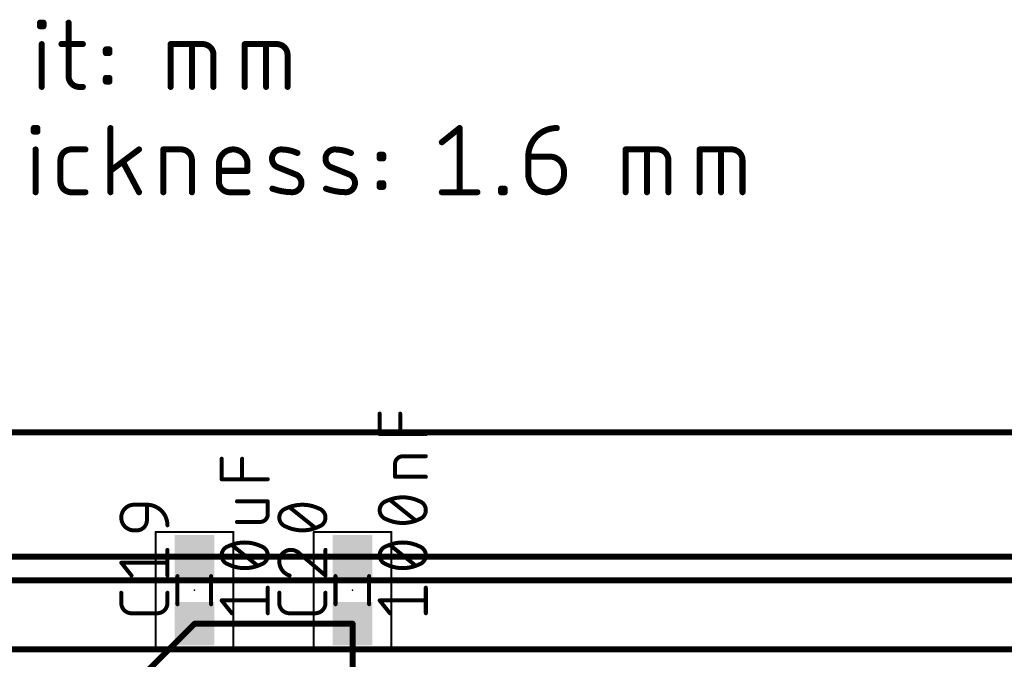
# Model space of a CAD drawing. Extents: x -6 to 135, y -6 to 36.
# Tile 17 of 23: x 82 to 106, y 20 to 36. Entities that reach past the tile are written whole.
import ezdxf

# ---------------------------------------------------------------- set-up
doc = ezdxf.new("R2010")
doc.units = 0
for name, color, linetype in [('1', 12, 'CONTINUOUS'), ('16', 132, 'CONTINUOUS'), ('20', 31, 'CONTINUOUS'), ('23', 53, 'CONTINUOUS'), ('25', 253, 'CONTINUOUS'), ('27', 253, 'CONTINUOUS'), ('39', 12, 'CONTINUOUS'), ('47', 253, 'CONTINUOUS'), ('51', 253, 'CONTINUOUS')]:
    doc.layers.add(name, color=color, linetype=linetype)

# ---------------------------------------------------------------- blocks, each defined once
blk = doc.blocks.new('RECT')
blk.add_solid([(-0.5, -0.5), (0.5, -0.5), (-0.5, 0.5), (0.5, 0.5)])

msp = doc.modelspace()

# ---------------------------------------------------------------- linework, layer by layer
at = {"layer": '1', "const_width": 0.1524}
for points in [[(121, 26), (30, 26)], [(86, 22.85), (66, 22.85)], [(86, 22.85), (90, 22.85)], [(110, 22.85), (90, 22.85)], [(86, 21.15), (83.925, 19.075)], [(86, 21.15), (90, 21.15)], [(90, 21.15), (90, 17.95)]]:
    msp.add_lwpolyline(points, dxfattribs=at)
at = {"layer": '1', "const_width": 0.0762}
for points in [[(86, 22.8881, 1), (86, 22.8119)], [(86, 22.8119, 1), (86, 22.8881)], [(90, 22.8881, 1), (90, 22.8119)], [(90, 22.8119, 1), (90, 22.8881)], [(86, 21.1881, 1), (86, 21.1119)], [(86.0269, 21.1231, 1), (85.9731, 21.1769)], [(90.0381, 21.15, 1), (89.9619, 21.15)], [(90, 21.1119, 1), (90, 21.1881)]]:
    msp.add_lwpolyline(points, format="xyb", dxfattribs=at)
at = {"layer": '16', "const_width": 0.1524}
for points in [[(121, 26), (30, 26)], [(121, 22.25), (15.5, 22.25)], [(121.6702, 20.5), (18.9746, 20.5)]]:
    msp.add_lwpolyline(points, dxfattribs=at)
at = {"layer": '20'}
msp.add_line((119, 26), (32, 26), dxfattribs=at)
at = {"layer": '23'}
for p in [(86, 22), (90, 22)]:
    msp.add_point(p, dxfattribs=at)
at = {"layer": '25'}
for points, const_width in [([(84.4704, 24.1637, 1), (84.4704, 23.5146)], 0.1016), ([(84.4704, 24.1891, 1), (84.4704, 24.1383)], 0.0508), ([(84.4704, 24.1383, 1), (84.4704, 24.1891)], 0.0508), ([(84.8203, 24.1637, 1), (84.7695, 24.1637)], 0.0508), ([(85.3142, 23.6444, 0.4142), (84.7949, 24.1637)], 0.1016), ([(84.7949, 24.1891, 1), (84.7949, 24.1383)], 0.0508), ([(84.7949, 24.1383, 1), (84.7949, 24.1891)], 0.0508), ([(88.73, 24.1637, 0.1139), (88.3081, 24.0664)], 0.1016), ([(89.1519, 24.0664, 0.1139), (88.73, 24.1637)], 0.1016), ([(88.73, 24.1891, 1), (88.73, 24.1383)], 0.0508), ([(88.73, 24.1383, 1), (88.73, 24.1891)], 0.0508), ([(88.3081, 24.0664, 0.3205), (88.1458, 23.8392)], 0.1016), ([(88.2969, 24.0892, 1), (88.3192, 24.0435)], 0.0508), ([(88.3163, 24.0423, 1), (88.2998, 24.0904)], 0.0508), ([(88.4213, 24.1186, 1), (88.3896, 24.079)], 0.0508), ([(89.3142, 23.8392, 0.3205), (89.1519, 24.0664)], 0.1016), ([(89.1602, 24.0904, 1), (89.1437, 24.0423)], 0.0508), ([(89.1408, 24.0435, 1), (89.1631, 24.0892)], 0.0508), ([(84.5353, 23.5146, 0.4142), (84.7949, 23.7743)], 0.1016), ([(84.8203, 23.7743, 1), (84.7695, 23.7743)], 0.0508), ([(84.7695, 23.7743, 1), (84.8203, 23.7743)], 0.0508), ([(88.1458, 23.8392, 0.3205), (88.3081, 23.612)], 0.1016), ([(88.1712, 23.8392, 1), (88.1204, 23.8392)], 0.0508), ([(88.1204, 23.8392, 1), (88.1712, 23.8392)], 0.0508), ([(89.1519, 23.612, 0.3205), (89.3142, 23.8392)], 0.1016), ([(89.3396, 23.8392, 1), (89.2888, 23.8392)], 0.0508), ([(89.2888, 23.8392, 1), (89.3396, 23.8392)], 0.0508), ([(84.4704, 23.54, 1), (84.4704, 23.4892)], 0.0508), ([(84.4704, 23.4892, 1), (84.4704, 23.54)], 0.0508), ([(84.5353, 23.54, 1), (84.5353, 23.4892)], 0.0508), ([(84.5353, 23.4892, 1), (84.5353, 23.54)], 0.0508), ([(85.2888, 23.6444, 1), (85.3396, 23.6444)], 0.0508), ([(88.3192, 23.6348, 1), (88.2969, 23.5891)], 0.0508), ([(88.3081, 23.612, 0.1139), (88.73, 23.5146)], 0.1016), ([(88.2998, 23.588, 1), (88.3163, 23.636)], 0.0508), ([(88.73, 23.5146, 0.1139), (89.1519, 23.612)], 0.1016), ([(88.73, 23.54, 1), (88.73, 23.4892)], 0.0508), ([(88.73, 23.4892, 1), (88.73, 23.54)], 0.0508), ([(89.0387, 23.5597, 1), (89.0704, 23.5994)], 0.0508), ([(89.1437, 23.636, 1), (89.1602, 23.588)], 0.0508), ([(89.1631, 23.5891, 1), (89.1408, 23.6348)], 0.0508), ([(85.3396, 23.0207, 1), (85.2888, 23.0207)], 0.0508), ([(88.4379, 23.0207, 0.4142), (88.1458, 22.7286)], 0.1016), ([(88.6651, 22.9234, 0.2053), (88.4379, 23.0207)], 0.1016), ([(88.4379, 23.0461, 1), (88.4379, 22.9953)], 0.0508), ([(88.4379, 22.9953, 1), (88.4379, 23.0461)], 0.0508), ([(88.6815, 22.9427, 1), (88.6486, 22.904)], 0.0508), ([(88.6467, 22.9058, 1), (88.6835, 22.9409)], 0.0508), ([(89.3396, 23.0207, 1), (89.2888, 23.0207)], 0.0508), ([(84.1458, 22.7216, 1), (84.1458, 22.6708)], 0.0508), ([(84.1656, 22.712, 1), (84.126, 22.6803)], 0.0508), ([(85.3142, 22.6708, 1), (85.3142, 22.7216)], 0.0508), ([(88.1458, 22.7286, 0.3252), (88.4054, 22.3716)], 0.1016), ([(88.1712, 22.7286, 1), (88.1204, 22.7286)], 0.0508), ([(88.1204, 22.7286, 1), (88.1712, 22.7286)], 0.0508), ([(84.3856, 22.3558, 1), (84.4253, 22.3875)], 0.0508), ([(85.2888, 22.3716, 1), (85.3396, 22.3716)], 0.0508), ([(88.3976, 22.3475, 1), (88.4133, 22.3958)], 0.0508), ([(89.2888, 22.3716, 1), (89.3396, 22.3716)], 0.0508), ([(89.2977, 22.3523, 1), (89.3307, 22.391)], 0.0508), ([(84.1712, 21.9351, 1), (84.1204, 21.9351)], 0.0508), ([(85.3396, 21.9351, 1), (85.2888, 21.9351)], 0.0508), ([(88.1712, 21.9351, 1), (88.1204, 21.9351)], 0.0508), ([(89.3396, 21.9351, 1), (89.2888, 21.9351)], 0.0508), ([(84.1458, 21.6754, 0.4142), (84.4054, 21.4158)], 0.1016), ([(84.1712, 21.6754, 1), (84.1204, 21.6754)], 0.0508), ([(84.1204, 21.6754, 1), (84.1712, 21.6754)], 0.0508), ([(85.0546, 21.4158, 0.4142), (85.3142, 21.6754)], 0.1016), ([(85.3396, 21.6754, 1), (85.2888, 21.6754)], 0.0508), ([(85.2888, 21.6754, 1), (85.3396, 21.6754)], 0.0508), ([(88.1458, 21.6754, 0.4142), (88.4054, 21.4158)], 0.1016), ([(88.1712, 21.6754, 1), (88.1204, 21.6754)], 0.0508), ([(88.1204, 21.6754, 1), (88.1712, 21.6754)], 0.0508), ([(89.0546, 21.4158, 0.4142), (89.3142, 21.6754)], 0.1016), ([(89.3396, 21.6754, 1), (89.2888, 21.6754)], 0.0508), ([(89.2888, 21.6754, 1), (89.3396, 21.6754)], 0.0508), ([(84.4054, 21.4412, 1), (84.4054, 21.3904)], 0.0508), ([(84.4054, 21.3904, 1), (84.4054, 21.4412)], 0.0508), ([(85.0546, 21.4412, 1), (85.0546, 21.3904)], 0.0508), ([(85.0546, 21.3904, 1), (85.0546, 21.4412)], 0.0508), ([(88.4054, 21.4412, 1), (88.4054, 21.3904)], 0.0508), ([(88.4054, 21.3904, 1), (88.4054, 21.4412)], 0.0508), ([(89.0546, 21.4412, 1), (89.0546, 21.3904)], 0.0508), ([(89.0546, 21.3904, 1), (89.0546, 21.4412)], 0.0508)]:
    msp.add_lwpolyline(points, format="xyb", dxfattribs=dict(at, const_width=const_width))
at = {"layer": '25', "const_width": 0.1016}
for points in [[(84.4704, 24.1637), (84.7949, 24.1637)], [(84.7949, 24.1637), (84.7949, 23.7743)], [(89.0546, 23.5795), (88.4054, 24.0988)], [(84.5353, 23.5146), (84.4704, 23.5146)], [(85.3142, 22.3716), (85.3142, 23.0207)], [(88.6651, 22.9234), (89.3142, 22.3716)], [(89.3142, 22.3716), (89.3142, 23.0207)], [(84.4054, 22.3716), (84.1458, 22.6962)], [(84.1458, 22.6962), (85.3142, 22.6962)], [(84.1458, 21.6754), (84.1458, 21.9351)], [(85.3142, 21.9351), (85.3142, 21.6754)], [(88.1458, 21.6754), (88.1458, 21.9351)], [(89.3142, 21.9351), (89.3142, 21.6754)], [(85.0546, 21.4158), (84.4054, 21.4158)], [(89.0546, 21.4158), (88.4054, 21.4158)]]:
    msp.add_lwpolyline(points, dxfattribs=at)
at = {"layer": '27', "const_width": 0.1016}
for points in [[(90.6858, 25.952), (90.6858, 26.4712)], [(91.2051, 25.952), (91.2051, 26.4712)], [(91.8542, 25.952), (90.6858, 25.952)], [(91.27, 25.3909), (91.8542, 25.3909)], [(86.6858, 24.809), (86.6858, 25.3282)], [(87.2051, 24.809), (87.2051, 25.3282)], [(91.0753, 24.8716), (91.0753, 25.1962)], [(91.8542, 24.8716), (91.0753, 24.8716)], [(87.8542, 24.809), (86.6858, 24.809)], [(87.8542, 24.2479), (87.0753, 24.2479)], [(87.8542, 23.9233), (87.8542, 24.2479)], [(91.5946, 23.7667), (90.9454, 24.286)], [(87.0753, 23.7286), (87.6595, 23.7286)], [(87.5946, 22.6237), (86.9454, 23.143)], [(91.5946, 22.6237), (90.9454, 23.143)], [(87.8542, 21.4158), (87.8542, 22.0649)], [(91.8542, 21.4158), (91.8542, 22.0649)], [(86.9454, 21.4158), (86.6858, 21.7404)], [(86.6858, 21.7404), (87.8542, 21.7404)], [(90.9454, 21.4158), (90.6858, 21.7404)], [(90.6858, 21.7404), (91.8542, 21.7404)]]:
    msp.add_lwpolyline(points, dxfattribs=at)
at = {"layer": '27'}
for points, const_width in [([(90.7112, 26.4712, 1), (90.6604, 26.4712)], 0.0508), ([(91.2305, 26.4712, 1), (91.1797, 26.4712)], 0.0508), ([(90.6858, 25.9774, 1), (90.6858, 25.9265)], 0.0508), ([(90.6604, 25.952, 1), (90.7112, 25.952)], 0.0508), ([(91.1797, 25.952, 1), (91.2305, 25.952)], 0.0508), ([(91.8542, 25.9265, 1), (91.8542, 25.9774)], 0.0508), ([(91.27, 25.3909, 0.4142), (91.0753, 25.1962)], 0.1016), ([(91.27, 25.4163, 1), (91.27, 25.3655)], 0.0508), ([(91.27, 25.3655, 1), (91.27, 25.4163)], 0.0508), ([(91.8542, 25.3655, 1), (91.8542, 25.4163)], 0.0508), ([(86.7112, 25.3282, 1), (86.6604, 25.3282)], 0.0508), ([(87.2305, 25.3282, 1), (87.1797, 25.3282)], 0.0508), ([(91.1007, 25.1962, 1), (91.0499, 25.1962)], 0.0508), ([(91.0499, 25.1962, 1), (91.1007, 25.1962)], 0.0508), ([(91.0753, 24.897, 1), (91.0753, 24.8462)], 0.0508), ([(91.8542, 24.8462, 1), (91.8542, 24.897)], 0.0508), ([(86.6858, 24.8344, 1), (86.6858, 24.7836)], 0.0508), ([(86.6604, 24.809, 1), (86.7112, 24.809)], 0.0508), ([(87.1797, 24.809, 1), (87.2305, 24.809)], 0.0508), ([(87.8542, 24.7836, 1), (87.8542, 24.8344)], 0.0508), ([(91.0499, 24.8716, 1), (91.1007, 24.8716)], 0.0508), ([(87.0753, 24.2733, 1), (87.0753, 24.2225)], 0.0508), ([(87.8796, 24.2479, 1), (87.8288, 24.2479)], 0.0508), ([(87.8542, 24.2225, 1), (87.8542, 24.2733)], 0.0508), ([(90.8481, 24.2535, 0.3205), (90.6858, 24.0263)], 0.1016), ([(90.8369, 24.2764, 1), (90.8592, 24.2307)], 0.0508), ([(91.27, 24.3509, 0.1139), (90.8481, 24.2535)], 0.1016), ([(90.8563, 24.2295, 1), (90.8398, 24.2776)], 0.0508), ([(90.9613, 24.3058, 1), (90.9296, 24.2662)], 0.0508), ([(91.6919, 24.2535, 0.1139), (91.27, 24.3509)], 0.1016), ([(91.27, 24.3763, 1), (91.27, 24.3255)], 0.0508), ([(91.27, 24.3255, 1), (91.27, 24.3763)], 0.0508), ([(91.7002, 24.2776, 1), (91.6837, 24.2295)], 0.0508), ([(91.8542, 24.0263, 0.3205), (91.6919, 24.2535)], 0.1016), ([(91.6808, 24.2307, 1), (91.7031, 24.2764)], 0.0508), ([(87.6595, 23.7286, 0.4142), (87.8542, 23.9233)], 0.1016), ([(87.8796, 23.9233, 1), (87.8288, 23.9233)], 0.0508), ([(87.8288, 23.9233, 1), (87.8796, 23.9233)], 0.0508), ([(90.6858, 24.0263, 0.3205), (90.8481, 23.7992)], 0.1016), ([(90.7112, 24.0263, 1), (90.6604, 24.0263)], 0.0508), ([(90.6604, 24.0263, 1), (90.7112, 24.0263)], 0.0508), ([(91.6919, 23.7992, 0.3205), (91.8542, 24.0263)], 0.1016), ([(91.8796, 24.0263, 1), (91.8288, 24.0263)], 0.0508), ([(91.8288, 24.0263, 1), (91.8796, 24.0263)], 0.0508), ([(87.0753, 23.754, 1), (87.0753, 23.7032)], 0.0508), ([(87.6595, 23.754, 1), (87.6595, 23.7032)], 0.0508), ([(87.6595, 23.7032, 1), (87.6595, 23.754)], 0.0508), ([(90.8592, 23.822, 1), (90.8369, 23.7763)], 0.0508), ([(90.8481, 23.7992, 0.1139), (91.27, 23.7018)], 0.1016), ([(90.8398, 23.7751, 1), (90.8563, 23.8232)], 0.0508), ([(91.27, 23.7018, 0.1139), (91.6919, 23.7992)], 0.1016), ([(91.27, 23.7272, 1), (91.27, 23.6764)], 0.0508), ([(91.27, 23.6764, 1), (91.27, 23.7272)], 0.0508), ([(91.5787, 23.7469, 1), (91.6104, 23.7865)], 0.0508), ([(91.6837, 23.8232, 1), (91.7002, 23.7751)], 0.0508), ([(91.7031, 23.7763, 1), (91.6808, 23.822)], 0.0508), ([(87.27, 23.2079, 0.1139), (86.8481, 23.1105)], 0.1016), ([(86.9613, 23.1628, 1), (86.9296, 23.1232)], 0.0508), ([(87.6919, 23.1105, 0.1139), (87.27, 23.2079)], 0.1016), ([(87.27, 23.2333, 1), (87.27, 23.1825)], 0.0508), ([(87.27, 23.1825, 1), (87.27, 23.2333)], 0.0508), ([(91.27, 23.2079, 0.1139), (90.8481, 23.1105)], 0.1016), ([(90.9613, 23.1628, 1), (90.9296, 23.1232)], 0.0508), ([(91.6919, 23.1105, 0.1139), (91.27, 23.2079)], 0.1016), ([(91.27, 23.2333, 1), (91.27, 23.1825)], 0.0508), ([(91.27, 23.1825, 1), (91.27, 23.2333)], 0.0508), ([(86.8481, 23.1105, 0.3205), (86.6858, 22.8834)], 0.1016), ([(86.6858, 22.8834, 0.3205), (86.8481, 22.6562)], 0.1016), ([(86.7112, 22.8833, 1), (86.6604, 22.8834)], 0.0508), ([(86.8369, 23.1334, 1), (86.8592, 23.0877)], 0.0508), ([(86.8563, 23.0865, 1), (86.8398, 23.1346)], 0.0508), ([(87.7002, 23.1346, 1), (87.6837, 23.0865)], 0.0508), ([(87.8542, 22.8834, 0.3205), (87.6919, 23.1105)], 0.1016), ([(87.6919, 22.6562, 0.3205), (87.8542, 22.8834)], 0.1016), ([(87.6808, 23.0877, 1), (87.7031, 23.1334)], 0.0508), ([(87.8796, 22.8833, 1), (87.8288, 22.8834)], 0.0508), ([(90.8481, 23.1105, 0.3205), (90.6858, 22.8834)], 0.1016), ([(90.6858, 22.8834, 0.3205), (90.8481, 22.6562)], 0.1016), ([(90.7112, 22.8833, 1), (90.6604, 22.8834)], 0.0508), ([(90.8369, 23.1334, 1), (90.8592, 23.0877)], 0.0508), ([(90.8563, 23.0865, 1), (90.8398, 23.1346)], 0.0508), ([(91.7002, 23.1346, 1), (91.6837, 23.0865)], 0.0508), ([(91.8542, 22.8834, 0.3205), (91.6919, 23.1105)], 0.1016), ([(91.6919, 22.6562, 0.3205), (91.8542, 22.8834)], 0.1016), ([(91.6808, 23.0877, 1), (91.7031, 23.1334)], 0.0508), ([(91.8796, 22.8833, 1), (91.8288, 22.8834)], 0.0508), ([(86.6604, 22.8833, 1), (86.7112, 22.8834)], 0.0508), ([(86.8592, 22.679, 1), (86.8369, 22.6333)], 0.0508), ([(86.8481, 22.6562, 0.1139), (87.27, 22.5588)], 0.1016), ([(86.8398, 22.6321, 1), (86.8563, 22.6802)], 0.0508), ([(87.27, 22.5588, 0.1139), (87.6919, 22.6562)], 0.1016), ([(87.6837, 22.6802, 1), (87.7002, 22.6321)], 0.0508), ([(87.7031, 22.6333, 1), (87.6808, 22.679)], 0.0508), ([(87.8288, 22.8833, 1), (87.8796, 22.8834)], 0.0508), ([(90.6604, 22.8833, 1), (90.7112, 22.8834)], 0.0508), ([(90.8592, 22.679, 1), (90.8369, 22.6333)], 0.0508), ([(90.8481, 22.6562, 0.1139), (91.27, 22.5588)], 0.1016), ([(90.8398, 22.6321, 1), (90.8563, 22.6802)], 0.0508), ([(91.27, 22.5588, 0.1139), (91.6919, 22.6562)], 0.1016), ([(91.6837, 22.6802, 1), (91.7002, 22.6321)], 0.0508), ([(91.7031, 22.6333, 1), (91.6808, 22.679)], 0.0508), ([(91.8288, 22.8833, 1), (91.8796, 22.8834)], 0.0508), ([(87.27, 22.5842, 1), (87.27, 22.5334)], 0.0508), ([(87.27, 22.5334, 1), (87.27, 22.5842)], 0.0508), ([(87.5787, 22.6039, 1), (87.6104, 22.6435)], 0.0508), ([(91.27, 22.5842, 1), (91.27, 22.5334)], 0.0508), ([(91.27, 22.5334, 1), (91.27, 22.5842)], 0.0508), ([(91.5787, 22.6039, 1), (91.6104, 22.6435)], 0.0508), ([(87.8796, 22.0649, 1), (87.8288, 22.0649)], 0.0508), ([(91.8796, 22.0649, 1), (91.8288, 22.0649)], 0.0508), ([(86.6858, 21.7658, 1), (86.6858, 21.715)], 0.0508), ([(86.7056, 21.7562, 1), (86.666, 21.7245)], 0.0508), ([(87.8542, 21.715, 1), (87.8542, 21.7658)], 0.0508), ([(90.6858, 21.7658, 1), (90.6858, 21.715)], 0.0508), ([(90.7056, 21.7562, 1), (90.666, 21.7245)], 0.0508), ([(91.8542, 21.715, 1), (91.8542, 21.7658)], 0.0508), ([(86.9256, 21.3999, 1), (86.9653, 21.4317)], 0.0508), ([(87.8288, 21.4158, 1), (87.8796, 21.4158)], 0.0508), ([(90.9256, 21.3999, 1), (90.9653, 21.4317)], 0.0508), ([(91.8288, 21.4158, 1), (91.8796, 21.4158)], 0.0508)]:
    msp.add_lwpolyline(points, format="xyb", dxfattribs=dict(at, const_width=const_width))
at = {"layer": '39', "const_width": 0.0508}
for points in [[(85.017, 20.527), (85.017, 23.473)], [(85.017, 23.473), (86.983, 23.473)], [(86.983, 23.473), (86.983, 20.527)], [(89.017, 20.527), (89.017, 23.473)], [(89.017, 23.473), (90.983, 23.473)], [(90.983, 23.473), (90.983, 20.527)], [(86.983, 20.527), (85.017, 20.527)], [(90.983, 20.527), (89.017, 20.527)]]:
    msp.add_lwpolyline(points, dxfattribs=at)
at = {"layer": '39', "const_width": 0.0254}
for points in [[(85.0297, 23.473, 1), (85.0043, 23.473)], [(85.017, 23.4857, 1), (85.017, 23.4603)], [(86.9957, 23.473, 1), (86.9703, 23.473)], [(86.983, 23.4603, 1), (86.983, 23.4857)], [(89.0297, 23.473, 1), (89.0043, 23.473)], [(89.017, 23.4857, 1), (89.017, 23.4603)], [(90.9957, 23.473, 1), (90.9703, 23.473)], [(90.983, 23.4603, 1), (90.983, 23.4857)], [(85.017, 20.5397, 1), (85.017, 20.5143)], [(85.0043, 20.527, 1), (85.0297, 20.527)], [(86.9703, 20.527, 1), (86.9957, 20.527)], [(86.983, 20.5143, 1), (86.983, 20.5397)], [(89.017, 20.5397, 1), (89.017, 20.5143)], [(89.0043, 20.527, 1), (89.0297, 20.527)], [(90.9703, 20.527, 1), (90.9957, 20.527)], [(90.983, 20.5143, 1), (90.983, 20.5397)]]:
    msp.add_lwpolyline(points, format="xyb", dxfattribs=at)
at = {"layer": '47', "const_width": 0.1524}
for points in [[(82.0878, 36.2785), (82.0878, 36.3688)], [(82.0878, 36.3688), (82.1781, 36.3688)], [(82.1781, 36.3688), (82.1781, 36.2785)], [(82.8126, 36.3688), (82.8126, 35.0141)], [(82.1781, 36.2785), (82.0878, 36.2785)], [(82.133, 34.7432), (82.133, 35.8269)], [(82.632, 35.8269), (83.1738, 35.8269)], [(85.3947, 34.7432), (85.3947, 35.8269)], [(85.3947, 35.8269), (86.2075, 35.8269)], [(85.9365, 34.7432), (85.9365, 35.8269)], [(87.2704, 34.7432), (87.2704, 35.8269)], [(87.2704, 35.8269), (88.0832, 35.8269)], [(87.8123, 34.7432), (87.8123, 35.8269)], [(83.7551, 35.6012), (83.7551, 35.6915)], [(83.7551, 35.6915), (83.8454, 35.6915)], [(83.8454, 35.6012), (83.7551, 35.6012)], [(83.8454, 35.6915), (83.8454, 35.6012)], [(86.4784, 35.556), (86.4784, 34.7432)], [(88.3542, 35.556), (88.3542, 34.7432)], [(83.7551, 34.8787), (83.7551, 34.969)], [(83.7551, 34.969), (83.8454, 34.969)], [(83.8454, 34.8787), (83.7551, 34.8787)], [(83.8454, 34.969), (83.8454, 34.8787)], [(83.0835, 34.7432), (83.1738, 34.7432)], [(81.9315, 33.6115), (81.9315, 33.7018)], [(81.9315, 33.7018), (82.0218, 33.7018)], [(82.0218, 33.6115), (81.9315, 33.6115)], [(82.0218, 33.7018), (82.0218, 33.6115)], [(83.8728, 32.0762), (83.8728, 33.7018)], [(92.2585, 33.3406), (92.7101, 33.7018)], [(92.7101, 33.7018), (92.7101, 32.0762)], [(81.9766, 32.0762), (81.9766, 33.1599)], [(82.8781, 33.1599), (83.2393, 33.1599)], [(84.5952, 33.1599), (83.8728, 32.6181)], [(85.2106, 32.0762), (85.2106, 33.1599)], [(85.2106, 33.1599), (85.6621, 33.1599)], [(96.9097, 32.0762), (96.9097, 33.1599)], [(96.9097, 33.1599), (97.7225, 33.1599)], [(97.4515, 32.0762), (97.4515, 33.1599)], [(98.7854, 32.0762), (98.7854, 33.1599)], [(98.7854, 33.1599), (99.5982, 33.1599)], [(99.3273, 32.0762), (99.3273, 33.1599)], [(82.6071, 32.3471), (82.6071, 32.889)], [(84.5952, 32.0762), (84.1888, 32.8438)], [(85.9331, 32.889), (85.9331, 32.0762)], [(90.685, 32.9342), (90.685, 33.0245)], [(90.685, 33.0245), (90.7753, 33.0245)], [(90.7753, 32.9342), (90.685, 32.9342)], [(90.7753, 33.0245), (90.7753, 32.9342)], [(94.4469, 32.9793), (94.9888, 32.9793)], [(94.4469, 32.5278), (94.4469, 32.9793)], [(97.9934, 32.889), (97.9934, 32.0762)], [(99.8692, 32.889), (99.8692, 32.0762)], [(86.6174, 32.3471), (86.6174, 32.7987)], [(87.3399, 32.6181), (86.6174, 32.6181)], [(87.3399, 32.7987), (87.3399, 32.6181)], [(88.5591, 32.5278), (88.1076, 32.7084)], [(89.9138, 32.5278), (89.4623, 32.7084)], [(95.35, 32.6181), (95.35, 32.5278)], [(83.2393, 32.0762), (82.8781, 32.0762)], [(87.3399, 32.0762), (86.8883, 32.0762)], [(90.685, 32.2117), (90.685, 32.302)], [(90.685, 32.302), (90.7753, 32.302)], [(90.7753, 32.2117), (90.685, 32.2117)], [(90.7753, 32.302), (90.7753, 32.2117)], [(92.2585, 32.0762), (93.1616, 32.0762)], [(93.7591, 32.0762), (93.7591, 32.1665)], [(93.7591, 32.1665), (93.8494, 32.1665)], [(93.8494, 32.0762), (93.7591, 32.0762)], [(93.8494, 32.1665), (93.8494, 32.0762)]]:
    msp.add_lwpolyline(points, dxfattribs=at)
at = {"layer": '47'}
for points, const_width in [([(82.1259, 36.3688, 1), (82.0497, 36.3688)], 0.0762), ([(82.0878, 36.4069, 1), (82.0878, 36.3307)], 0.0762), ([(82.2162, 36.3688, 1), (82.14, 36.3688)], 0.0762), ([(82.1781, 36.3307, 1), (82.1781, 36.4069)], 0.0762), ([(82.8507, 36.3688, 1), (82.7745, 36.3688)], 0.0762), ([(82.0878, 36.3166, 1), (82.0878, 36.2404)], 0.0762), ([(82.0497, 36.2785, 1), (82.1259, 36.2785)], 0.0762), ([(82.14, 36.2785, 1), (82.2162, 36.2785)], 0.0762), ([(82.1781, 36.2404, 1), (82.1781, 36.3166)], 0.0762), ([(82.1711, 35.8269, 1), (82.0949, 35.8269)], 0.0762), ([(82.632, 35.865, 1), (82.632, 35.7888)], 0.0762), ([(83.1738, 35.7888, 1), (83.1738, 35.865)], 0.0762), ([(85.4328, 35.8269, 1), (85.3566, 35.8269)], 0.0762), ([(85.3947, 35.865, 1), (85.3947, 35.7888)], 0.0762), ([(85.9746, 35.8269, 1), (85.8984, 35.8269)], 0.0762), ([(86.4784, 35.556, 0.4142), (86.2075, 35.8269)], 0.1524), ([(86.2075, 35.865, 1), (86.2075, 35.7888)], 0.0762), ([(86.2075, 35.7888, 1), (86.2075, 35.865)], 0.0762), ([(87.3085, 35.8269, 1), (87.2323, 35.8269)], 0.0762), ([(87.2704, 35.865, 1), (87.2704, 35.7888)], 0.0762), ([(87.8504, 35.8269, 1), (87.7742, 35.8269)], 0.0762), ([(88.3542, 35.556, 0.4142), (88.0832, 35.8269)], 0.1524), ([(88.0832, 35.865, 1), (88.0832, 35.7888)], 0.0762), ([(88.0832, 35.7888, 1), (88.0832, 35.865)], 0.0762), ([(83.7932, 35.6915, 1), (83.717, 35.6915)], 0.0762), ([(83.7551, 35.7296, 1), (83.7551, 35.6534)], 0.0762), ([(83.7551, 35.6393, 1), (83.7551, 35.5631)], 0.0762), ([(83.717, 35.6012, 1), (83.7932, 35.6012)], 0.0762), ([(83.8835, 35.6915, 1), (83.8073, 35.6915)], 0.0762), ([(83.8073, 35.6012, 1), (83.8835, 35.6012)], 0.0762), ([(83.8454, 35.6534, 1), (83.8454, 35.7296)], 0.0762), ([(83.8454, 35.5631, 1), (83.8454, 35.6393)], 0.0762), ([(86.5165, 35.556, 1), (86.4403, 35.556)], 0.0762), ([(86.4403, 35.556, 1), (86.5165, 35.556)], 0.0762), ([(88.3923, 35.556, 1), (88.3161, 35.556)], 0.0762), ([(88.3161, 35.556, 1), (88.3923, 35.556)], 0.0762), ([(82.8126, 35.0141, 0.4142), (83.0835, 34.7432)], 0.1524), ([(82.8507, 35.0141, 1), (82.7745, 35.0141)], 0.0762), ([(82.7745, 35.0141, 1), (82.8507, 35.0141)], 0.0762), ([(83.7932, 34.969, 1), (83.717, 34.969)], 0.0762), ([(83.7551, 35.0071, 1), (83.7551, 34.9309)], 0.0762), ([(83.7551, 34.9168, 1), (83.7551, 34.8406)], 0.0762), ([(83.717, 34.8787, 1), (83.7932, 34.8787)], 0.0762), ([(83.8835, 34.969, 1), (83.8073, 34.969)], 0.0762), ([(83.8073, 34.8787, 1), (83.8835, 34.8787)], 0.0762), ([(83.8454, 34.9309, 1), (83.8454, 35.0071)], 0.0762), ([(83.8454, 34.8406, 1), (83.8454, 34.9168)], 0.0762), ([(82.0949, 34.7432, 1), (82.1711, 34.7432)], 0.0762), ([(83.0835, 34.7813, 1), (83.0835, 34.7051)], 0.0762), ([(83.0835, 34.7051, 1), (83.0835, 34.7813)], 0.0762), ([(83.1738, 34.7051, 1), (83.1738, 34.7813)], 0.0762), ([(85.3566, 34.7432, 1), (85.4328, 34.7432)], 0.0762), ([(85.8984, 34.7432, 1), (85.9746, 34.7432)], 0.0762), ([(86.4403, 34.7432, 1), (86.5165, 34.7432)], 0.0762), ([(87.2323, 34.7432, 1), (87.3085, 34.7432)], 0.0762), ([(87.7742, 34.7432, 1), (87.8504, 34.7432)], 0.0762), ([(88.3161, 34.7432, 1), (88.3923, 34.7432)], 0.0762), ([(81.9696, 33.7018, 1), (81.8934, 33.7018)], 0.0762), ([(81.9315, 33.7399, 1), (81.9315, 33.6637)], 0.0762), ([(81.9315, 33.6496, 1), (81.9315, 33.5734)], 0.0762), ([(81.8934, 33.6115, 1), (81.9696, 33.6115)], 0.0762), ([(82.0599, 33.7018, 1), (81.9837, 33.7018)], 0.0762), ([(81.9837, 33.6115, 1), (82.0599, 33.6115)], 0.0762), ([(82.0218, 33.6637, 1), (82.0218, 33.7399)], 0.0762), ([(82.0218, 33.5734, 1), (82.0218, 33.6496)], 0.0762), ([(83.9109, 33.7018, 1), (83.8347, 33.7018)], 0.0762), ([(92.7482, 33.7018, 1), (92.672, 33.7018)], 0.0762), ([(92.7339, 33.672, 1), (92.6863, 33.7316)], 0.0762), ([(95.1694, 33.7018, 0.4142), (94.4469, 32.9793)], 0.1524), ([(95.1694, 33.6637, 1), (95.1694, 33.7399)], 0.0762), ([(92.2347, 33.3703, 1), (92.2823, 33.3108)], 0.0762), ([(82.0147, 33.1599, 1), (81.9385, 33.1599)], 0.0762), ([(82.8781, 33.1599, 0.4142), (82.6071, 32.889)], 0.1524), ([(82.8781, 33.198, 1), (82.8781, 33.1218)], 0.0762), ([(82.8781, 33.1218, 1), (82.8781, 33.198)], 0.0762), ([(83.2393, 33.1218, 1), (83.2393, 33.198)], 0.0762), ([(84.6181, 33.1295, 1), (84.5724, 33.1904)], 0.0762), ([(85.2487, 33.1599, 1), (85.1725, 33.1599)], 0.0762), ([(85.2106, 33.198, 1), (85.2106, 33.1218)], 0.0762), ([(85.9331, 32.889, 0.4142), (85.6621, 33.1599)], 0.1524), ([(85.6621, 33.198, 1), (85.6621, 33.1218)], 0.0762), ([(85.6621, 33.1218, 1), (85.6621, 33.198)], 0.0762), ([(87.3399, 32.7987, 1), (86.6174, 32.7987)], 0.1524), ([(88.1979, 33.1599, 0.8318), (88.1076, 32.7084)], 0.1524), ([(88.1984, 33.198, 1), (88.1973, 33.1218)], 0.0762), ([(88.6043, 33.0696, 0.1025), (88.1979, 33.1599)], 0.1524), ([(88.1973, 33.1218, 1), (88.1984, 33.198)], 0.0762), ([(89.5526, 33.1599, 0.8318), (89.4623, 32.7084)], 0.1524), ([(89.5531, 33.198, 1), (89.552, 33.1218)], 0.0762), ([(89.959, 33.0696, 0.1025), (89.5526, 33.1599)], 0.1524), ([(89.552, 33.1218, 1), (89.5531, 33.198)], 0.0762), ([(96.9478, 33.1599, 1), (96.8716, 33.1599)], 0.0762), ([(96.9097, 33.198, 1), (96.9097, 33.1218)], 0.0762), ([(97.4896, 33.1599, 1), (97.4134, 33.1599)], 0.0762), ([(97.9934, 32.889, 0.4142), (97.7225, 33.1599)], 0.1524), ([(97.7225, 33.198, 1), (97.7225, 33.1218)], 0.0762), ([(97.7225, 33.1218, 1), (97.7225, 33.198)], 0.0762), ([(98.8235, 33.1599, 1), (98.7473, 33.1599)], 0.0762), ([(98.7854, 33.198, 1), (98.7854, 33.1218)], 0.0762), ([(99.3654, 33.1599, 1), (99.2892, 33.1599)], 0.0762), ([(99.8692, 32.889, 0.4142), (99.5982, 33.1599)], 0.1524), ([(99.5982, 33.198, 1), (99.5982, 33.1218)], 0.0762), ([(99.5982, 33.1218, 1), (99.5982, 33.198)], 0.0762), ([(82.6452, 32.889, 1), (82.569, 32.889)], 0.0762), ([(82.569, 32.889, 1), (82.6452, 32.889)], 0.0762), ([(84.2225, 32.8617, 1), (84.1552, 32.826)], 0.0762), ([(85.9712, 32.889, 1), (85.895, 32.889)], 0.0762), ([(85.895, 32.889, 1), (85.9712, 32.889)], 0.0762), ([(88.5886, 33.0349, 1), (88.6199, 33.1044)], 0.0762), ([(89.9433, 33.0349, 1), (89.9746, 33.1044)], 0.0762), ([(90.7231, 33.0245, 1), (90.6469, 33.0245)], 0.0762), ([(90.685, 33.0626, 1), (90.685, 32.9864)], 0.0762), ([(90.685, 32.9723, 1), (90.685, 32.8961)], 0.0762), ([(90.6469, 32.9342, 1), (90.7231, 32.9342)], 0.0762), ([(90.8134, 33.0245, 1), (90.7372, 33.0245)], 0.0762), ([(90.7372, 32.9342, 1), (90.8134, 32.9342)], 0.0762), ([(90.7753, 32.9864, 1), (90.7753, 33.0626)], 0.0762), ([(90.7753, 32.8961, 1), (90.7753, 32.9723)], 0.0762), ([(94.4469, 33.0174, 1), (94.4469, 32.9412)], 0.0762), ([(94.485, 32.9793, 1), (94.4088, 32.9793)], 0.0762), ([(94.4088, 32.9793, 1), (94.485, 32.9793)], 0.0762), ([(95.35, 32.6181, 0.4142), (94.9888, 32.9793)], 0.1524), ([(94.9888, 33.0174, 1), (94.9888, 32.9412)], 0.0762), ([(94.9888, 32.9412, 1), (94.9888, 33.0174)], 0.0762), ([(98.0315, 32.889, 1), (97.9553, 32.889)], 0.0762), ([(97.9553, 32.889, 1), (98.0315, 32.889)], 0.0762), ([(99.9073, 32.889, 1), (99.8311, 32.889)], 0.0762), ([(99.8311, 32.889, 1), (99.9073, 32.889)], 0.0762), ([(83.8499, 32.6485, 1), (83.8956, 32.5876)], 0.0762), ([(86.6555, 32.7987, 1), (86.5793, 32.7987)], 0.0762), ([(86.5793, 32.7987, 1), (86.6555, 32.7987)], 0.0762), ([(86.6174, 32.6562, 1), (86.6174, 32.58)], 0.0762), ([(87.378, 32.7987, 1), (87.3018, 32.7987)], 0.0762), ([(87.3018, 32.7987, 1), (87.378, 32.7987)], 0.0762), ([(87.3018, 32.6181, 1), (87.378, 32.6181)], 0.0762), ([(87.3399, 32.58, 1), (87.3399, 32.6562)], 0.0762), ([(88.1217, 32.7437, 1), (88.0934, 32.673)], 0.0762), ([(88.0934, 32.673, 1), (88.1217, 32.7438)], 0.0762), ([(89.4764, 32.7437, 1), (89.4481, 32.673)], 0.0762), ([(89.4481, 32.673, 1), (89.4764, 32.7438)], 0.0762), ([(95.3881, 32.6181, 1), (95.3119, 32.6181)], 0.0762), ([(95.3119, 32.6181, 1), (95.3881, 32.6181)], 0.0762), ([(82.6071, 32.3471, 0.4142), (82.8781, 32.0762)], 0.1524), ([(82.6452, 32.3471, 1), (82.569, 32.3471)], 0.0762), ([(86.6174, 32.3471, 0.4142), (86.8883, 32.0762)], 0.1524), ([(86.6555, 32.3471, 1), (86.5793, 32.3471)], 0.0762), ([(88.4688, 32.0762, 0.8318), (88.5591, 32.5278)], 0.1524), ([(88.5733, 32.5631, 1), (88.545, 32.4924)], 0.0762), ([(88.545, 32.4924, 1), (88.5733, 32.5631)], 0.0762), ([(89.8235, 32.0762, 0.8318), (89.9138, 32.5278)], 0.1524), ([(89.928, 32.5631, 1), (89.8997, 32.4924)], 0.0762), ([(89.8997, 32.4924, 1), (89.928, 32.5631)], 0.0762), ([(94.4469, 32.5278, 1), (95.35, 32.5278)], 0.1524), ([(94.485, 32.5278, 1), (94.4088, 32.5278)], 0.0762), ([(94.4088, 32.5278, 1), (94.485, 32.5278)], 0.0762), ([(95.3881, 32.5278, 1), (95.3119, 32.5278)], 0.0762), ([(95.3119, 32.5278, 1), (95.3881, 32.5278)], 0.0762), ([(82.569, 32.3471, 1), (82.6452, 32.3471)], 0.0762), ([(82.8781, 32.1143, 1), (82.8781, 32.0381)], 0.0762), ([(82.8781, 32.0381, 1), (82.8781, 32.1143)], 0.0762), ([(83.2393, 32.0381, 1), (83.2393, 32.1143)], 0.0762), ([(86.5793, 32.3471, 1), (86.6555, 32.3471)], 0.0762), ([(86.8883, 32.1143, 1), (86.8883, 32.0381)], 0.0762), ([(86.8883, 32.0381, 1), (86.8883, 32.1143)], 0.0762), ([(87.3399, 32.0381, 1), (87.3399, 32.1143)], 0.0762), ([(87.985, 32.2024, 1), (87.9592, 32.1307)], 0.0762), ([(87.9721, 32.1665, 0.083), (88.4688, 32.0762)], 0.1524), ([(88.4694, 32.1143, 1), (88.4683, 32.0381)], 0.0762), ([(88.4683, 32.0381, 1), (88.4694, 32.1143)], 0.0762), ([(89.3397, 32.2024, 1), (89.3139, 32.1307)], 0.0762), ([(89.3268, 32.1665, 0.083), (89.8235, 32.0762)], 0.1524), ([(89.8241, 32.1143, 1), (89.823, 32.0381)], 0.0762), ([(89.823, 32.0381, 1), (89.8241, 32.1143)], 0.0762), ([(90.7231, 32.302, 1), (90.6469, 32.302)], 0.0762), ([(90.685, 32.3401, 1), (90.685, 32.2639)], 0.0762), ([(90.685, 32.2498, 1), (90.685, 32.1736)], 0.0762), ([(90.6469, 32.2117, 1), (90.7231, 32.2117)], 0.0762), ([(90.8134, 32.302, 1), (90.7372, 32.302)], 0.0762), ([(90.7372, 32.2117, 1), (90.8134, 32.2117)], 0.0762), ([(90.7753, 32.2639, 1), (90.7753, 32.3401)], 0.0762), ([(90.7753, 32.1736, 1), (90.7753, 32.2498)], 0.0762), ([(92.2585, 32.1143, 1), (92.2585, 32.0381)], 0.0762), ([(93.1616, 32.0381, 1), (93.1616, 32.1143)], 0.0762), ([(93.7972, 32.1665, 1), (93.721, 32.1665)], 0.0762), ([(93.7591, 32.2046, 1), (93.7591, 32.1284)], 0.0762), ([(93.7591, 32.1143, 1), (93.7591, 32.0381)], 0.0762), ([(93.8875, 32.1665, 1), (93.8113, 32.1665)], 0.0762), ([(93.8494, 32.1284, 1), (93.8494, 32.2046)], 0.0762), ([(93.8494, 32.0381, 1), (93.8494, 32.1143)], 0.0762), ([(81.9385, 32.0762, 1), (82.0147, 32.0762)], 0.0762), ([(83.8347, 32.0762, 1), (83.9109, 32.0762)], 0.0762), ([(84.5616, 32.0584, 1), (84.6289, 32.094)], 0.0762), ([(85.1725, 32.0762, 1), (85.2487, 32.0762)], 0.0762), ([(85.895, 32.0762, 1), (85.9712, 32.0762)], 0.0762), ([(92.672, 32.0762, 1), (92.7482, 32.0762)], 0.0762), ([(93.721, 32.0762, 1), (93.7972, 32.0762)], 0.0762), ([(93.8113, 32.0762, 1), (93.8875, 32.0762)], 0.0762), ([(96.8716, 32.0762, 1), (96.9478, 32.0762)], 0.0762), ([(97.4134, 32.0762, 1), (97.4896, 32.0762)], 0.0762), ([(97.9553, 32.0762, 1), (98.0315, 32.0762)], 0.0762), ([(98.7473, 32.0762, 1), (98.8235, 32.0762)], 0.0762), ([(99.2892, 32.0762, 1), (99.3654, 32.0762)], 0.0762), ([(99.8311, 32.0762, 1), (99.9073, 32.0762)], 0.0762)]:
    msp.add_lwpolyline(points, format="xyb", dxfattribs=dict(at, const_width=const_width))
at = {"layer": '51', "const_width": 0.1016}
for points in [[(85.568, 21.644), (85.568, 22.356)], [(86.419, 21.644), (86.419, 22.356)], [(89.568, 21.644), (89.568, 22.356)], [(90.419, 21.644), (90.419, 22.356)]]:
    msp.add_lwpolyline(points, dxfattribs=at)
at = {"layer": '51', "const_width": 0.0508}
for points in [[(85.5934, 22.356, 1), (85.5426, 22.356)], [(86.4444, 22.356, 1), (86.3936, 22.356)], [(89.5934, 22.356, 1), (89.5426, 22.356)], [(90.4444, 22.356, 1), (90.3936, 22.356)], [(85.5426, 21.644, 1), (85.5934, 21.644)], [(86.3936, 21.644, 1), (86.4444, 21.644)], [(89.5426, 21.644, 1), (89.5934, 21.644)], [(90.3936, 21.644, 1), (90.4444, 21.644)]]:
    msp.add_lwpolyline(points, format="xyb", dxfattribs=at)

# ---------------------------------------------------------------- block references
at = {"layer": '1', "xscale": 1.1, "rotation": 90}
for p in [(86, 22.85), (90, 22.85), (86, 21.15), (90, 21.15)]:
    msp.add_blockref('RECT', p, dxfattribs=at)
at = {"layer": '51', "xscale": 0.5001, "yscale": 0.95, "rotation": 90}
for p in [(85.9949, 22.5802), (89.9949, 22.5802), (85.9949, 21.4119), (89.9949, 21.4119)]:
    msp.add_blockref('RECT', p, dxfattribs=at)

doc.saveas('drawing.dxf')
